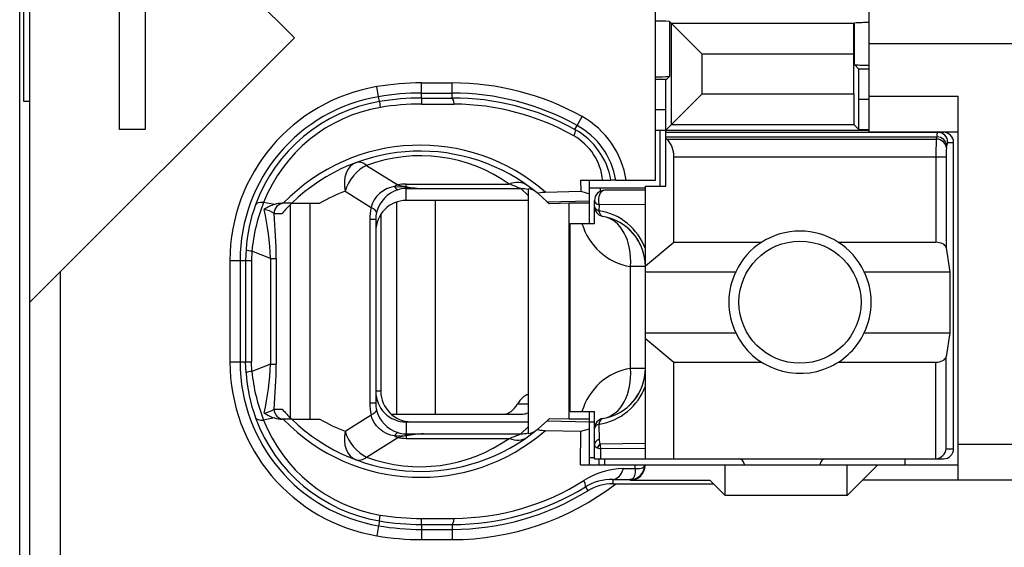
# Model space of a CAD drawing. Extents: x 0 to 183, y 0 to 174.
# Tile 10 of 20: x 0.5 to 10.18, y 108.54 to 113.73. Entities that reach past the tile are written whole.
import ezdxf

# ---------------------------------------------------------------- set-up
doc = ezdxf.new("R2010")
doc.units = 0
doc.header["$LTSCALE"] = 11.342016
doc.header["$MEASUREMENT"] = 0
doc.layers.get('0').update_dxf_attribs({"linetype": 'CONTINUOUS'})

msp = doc.modelspace()

# ---------------------------------------------------------------- linework, layer by layer
at = {"color": 7, "linetype": 'CONTINUOUS'}
for p, q in [((0.4985, 18.292), (0.4985, 138.6907)), ((0.5984, 105.7421), (0.5984, 122.5421)), ((3.1984, 113.5508), (0.5987, 116.1504)), ((0.5388, 112.9258), (0.5388, 115.3584)), ((1.7327, 114.4505), (1.7327, 112.6507)), ((1.4802, 112.6507), (1.4802, 114.0405)), ((6.7486, 112.1521), (6.7486, 113.8422)), ((8.8484, 112.6271), (8.8484, 113.8422)), ((6.885, 113.7123), (6.885, 113.1722)), ((6.885, 113.7123), (6.9057, 113.6913)), ((6.9057, 112.6995), (6.9057, 113.6913)), ((6.9057, 113.6913), (7.2061, 113.3909)), ((8.6995, 113.6913), (6.9057, 113.6913)), ((8.6992, 113.3909), (8.6995, 113.6913)), ((8.7013, 113.6934), (8.6995, 113.6913)), ((8.7013, 113.6934), (8.7033, 113.6955)), ((8.7033, 113.2872), (8.7033, 113.6955)), ((0.5987, 110.9511), (3.1984, 113.5508)), ((11.7984, 113.4922), (8.8484, 113.4922)), ((7.2061, 112.9995), (7.2061, 113.3909)), ((8.6992, 113.3909), (7.2061, 113.3909)), ((8.6992, 112.9995), (8.6992, 113.3909)), ((8.7471, 113.2435), (8.7033, 113.2872)), ((8.7484, 112.9434), (8.7471, 113.2435)), ((8.8484, 113.2435), (8.7471, 113.2435)), ((6.8551, 113.1422), (6.885, 113.1722)), ((4.0263, 112.9723), (4.0097, 113.0708)), ((4.4486, 112.9589), (4.4486, 113.1077)), ((4.4486, 113.1077), (4.7484, 113.1077)), ((4.7484, 112.9592), (4.7484, 113.1077)), ((6.8551, 113.1422), (6.7486, 113.1422)), ((6.8485, 112.8421), (6.8499, 113.1418)), ((4.0345, 112.9241), (4.0263, 112.9723)), ((4.4486, 113.0078), (4.7484, 113.0078)), ((4.4486, 112.9589), (4.7484, 112.9592)), ((4.4486, 112.9586), (4.4493, 112.9003)), ((6.9057, 112.6995), (7.2061, 112.9995)), ((7.2061, 112.9995), (8.6992, 112.9995)), ((8.6992, 112.9995), (8.6995, 112.6995)), ((8.8484, 112.9771), (9.7234, 112.9771)), ((9.7234, 109.202), (9.7234, 112.9771)), ((0.5984, 112.9258), (0.5388, 112.9258)), ((4.0345, 112.9238), (4.0435, 112.8662)), ((4.4493, 112.9003), (4.769, 112.8993)), ((8.7484, 112.6505), (8.7484, 112.9434)), ((8.8484, 112.9434), (8.7484, 112.9434)), ((5.9776, 112.6895), (6.0261, 112.777)), ((6.8485, 112.8421), (6.7486, 112.8421)), ((6.8485, 112.0921), (6.8485, 112.8421)), ((5.9559, 112.6499), (5.9776, 112.6895)), ((6.8485, 112.6419), (6.9057, 112.6995)), ((6.9057, 112.6995), (8.6995, 112.6995)), ((8.7484, 112.6505), (8.6995, 112.6995)), ((1.7327, 112.6507), (1.4802, 112.6507)), ((6.7486, 112.6419), (8.8484, 112.6419)), ((6.7933, 112.0921), (6.7933, 112.6419)), ((6.8485, 112.622), (9.5784, 112.622)), ((6.8485, 112.5779), (9.5126, 112.5779)), ((6.8585, 112.5555), (6.8485, 112.5641)), ((8.7484, 112.6505), (8.8484, 112.6505)), ((8.8484, 112.6271), (9.7234, 112.6271)), ((9.5091, 112.5555), (9.5126, 112.5779)), ((6.8585, 112.5555), (9.5091, 112.5555)), ((9.6087, 112.469), (9.6122, 112.4914)), ((9.6221, 112.5221), (9.6786, 112.5221)), ((9.6786, 109.5121), (9.6786, 112.5221)), ((6.9284, 111.5409), (6.9284, 112.3825)), ((6.9284, 112.3825), (9.6042, 112.3825)), ((9.5047, 112.3825), (9.5047, 111.5409)), ((9.6042, 112.3825), (9.6042, 111.4882)), ((3.9084, 112.2967), (4.214, 112.1059)), ((4.1424, 112.0801), (4.1034, 112.0652)), ((4.1834, 112.0897), (4.1424, 112.0801)), ((4.1834, 112.0897), (4.2895, 112.0852)), ((4.2895, 112.0852), (4.2984, 112.0887)), ((4.2895, 112.0852), (4.2895, 112.0694)), ((4.3036, 112.0831), (4.2895, 112.0852)), ((4.2984, 112.0887), (4.2984, 112.1128)), ((4.2984, 112.1128), (5.3106, 112.1128)), ((4.3036, 112.0831), (4.2988, 112.07)), ((6.0124, 112.1521), (6.0134, 112.0428)), ((6.0124, 112.1521), (6.3104, 112.1521)), ((6.0985, 111.7273), (6.0985, 112.1521)), ((6.3111, 112.1521), (6.3121, 112.1521)), ((6.3582, 112.1521), (6.3124, 112.1521)), ((6.3586, 112.1521), (6.7486, 112.1521)), ((6.6487, 109.4122), (6.6487, 112.0921)), ((6.6487, 112.0921), (6.8485, 112.0921)), ((3.6962, 112.0421), (3.9536, 111.8816)), ((4.0052, 111.9908), (3.9822, 111.9571)), ((4.0339, 112.0201), (4.0052, 111.9908)), ((4.0669, 112.0452), (4.0339, 112.0201)), ((4.1034, 112.0652), (4.0669, 112.0452)), ((4.2984, 112.0697), (4.2895, 112.0694)), ((4.2984, 111.9522), (4.2984, 112.0697)), ((4.2984, 112.0697), (4.4683, 112.0684)), ((4.4683, 112.0684), (5.4239, 112.0684)), ((5.4983, 111.9994), (5.4239, 112.0684)), ((5.4983, 112.0663), (5.4983, 109.6602)), ((5.5972, 112.016), (5.682, 111.9402)), ((5.6654, 112.0349), (6.0134, 112.0428)), ((6.0134, 112.0428), (6.0985, 112.018)), ((6.0978, 112.077), (6.6487, 112.077)), ((6.2029, 112.077), (6.2029, 112.0411)), ((6.6487, 112.0522), (6.2483, 112.0522)), ((3.0027, 111.9123), (2.8966, 111.9326)), ((3.1722, 111.9247), (3.0792, 111.9247)), ((3.1602, 109.8142), (3.1602, 111.9126)), ((3.1726, 111.9247), (3.4503, 111.9247)), ((3.3545, 109.8021), (3.3545, 111.9247)), ((3.9646, 111.9202), (3.9536, 111.8816)), ((3.9822, 111.9571), (3.9646, 111.9202)), ((4.202, 111.9361), (4.202, 109.8521)), ((5.4983, 111.9522), (4.2984, 111.9522)), ((4.5837, 111.9522), (4.5837, 109.8521)), ((5.682, 111.9402), (6.0985, 111.9495)), ((5.682, 111.9402), (5.6985, 111.9247)), ((5.6989, 111.9243), (5.703, 111.9202)), ((5.8983, 111.9247), (5.703, 111.9202)), ((5.8983, 109.8021), (5.8983, 111.9247)), ((6.0985, 111.9247), (5.8983, 111.9247)), ((6.1484, 111.7273), (6.1484, 111.9522)), ((6.1932, 111.9078), (6.1925, 111.8506)), ((6.6487, 111.914), (6.1932, 111.9078)), ((2.9989, 111.8244), (3.0772, 111.8244)), ((4.0483, 111.8175), (4.0483, 110.0771)), ((3.9398, 111.7662), (3.9398, 109.9606)), ((3.9984, 111.7662), (3.9398, 111.7662)), ((3.9984, 111.7662), (3.9984, 109.9606)), ((5.9087, 109.8773), (5.9087, 111.7273)), ((5.9087, 111.7273), (6.1484, 111.7273)), ((6.6487, 111.3097), (6.9284, 111.5409)), ((6.9284, 111.5409), (7.7904, 111.5409)), ((8.5466, 111.5409), (9.5047, 111.5409)), ((2.7233, 111.4686), (2.7195, 111.3621)), ((2.7812, 111.4551), (2.7781, 111.3621)), ((2.9642, 111.3831), (2.7812, 111.4551)), ((9.6042, 111.4882), (9.6401, 111.2522)), ((2.5652, 111.3621), (2.5652, 110.3647)), ((2.5652, 111.3621), (2.7781, 111.3621)), ((2.6655, 111.3621), (2.6655, 110.3647)), ((2.7195, 111.3621), (2.7195, 110.3647)), ((2.7781, 111.3621), (2.7781, 110.3647)), ((2.9642, 111.3831), (2.9642, 110.3434)), ((2.9642, 111.3831), (3.0196, 111.3831)), ((3.0196, 111.3831), (3.0196, 110.3434)), ((0.8985, 105.7421), (0.8985, 111.2508)), ((6.5019, 110.302), (6.5019, 111.3022)), ((6.6487, 111.3022), (6.5019, 111.3022)), ((6.6487, 111.2522), (7.5365, 111.2522)), ((8.8005, 111.2522), (9.6401, 111.2522)), ((9.6401, 111.2522), (9.6401, 110.6521)), ((6.6487, 110.6521), (7.5365, 110.6521)), ((8.8005, 110.6521), (9.6401, 110.6521)), ((9.6401, 110.6521), (9.6042, 110.4161)), ((6.6487, 110.5945), (6.9284, 110.3633)), ((2.5652, 110.3647), (2.7781, 110.3647)), ((2.7233, 110.2583), (2.7195, 110.3647)), ((2.7812, 110.2717), (2.7781, 110.3647)), ((2.9642, 110.3434), (2.7812, 110.2717)), ((2.9642, 110.3434), (3.0196, 110.3434)), ((6.9284, 109.4122), (6.9284, 110.3633)), ((6.9284, 110.3633), (7.7904, 110.3633)), ((8.5466, 110.3633), (9.5047, 110.3633)), ((9.5047, 109.4122), (9.5047, 110.3633)), ((9.6042, 109.5121), (9.6042, 110.4161)), ((6.6487, 110.302), (6.5019, 110.302)), ((4.0483, 110.0771), (3.9984, 110.0771)), ((3.9984, 109.9606), (3.9398, 109.9606)), ((5.3926, 109.952), (5.4983, 109.952)), ((2.9989, 109.9021), (3.0772, 109.9021)), ((4.15, 109.8521), (5.4443, 109.8521)), ((5.9087, 109.8773), (6.1484, 109.8773)), ((6.0985, 109.3522), (6.0985, 109.8773)), ((6.1484, 109.4122), (6.1484, 109.8773)), ((3.0027, 109.8142), (2.8966, 109.7939)), ((3.1722, 109.8021), (3.0792, 109.8021)), ((3.1726, 109.8021), (3.4503, 109.8021)), ((3.6962, 109.6843), (3.9536, 109.8452)), ((3.9646, 109.8066), (3.9536, 109.8452)), ((3.9822, 109.7698), (3.9646, 109.8066)), ((4.0052, 109.736), (3.9822, 109.7698)), ((4.2984, 109.7746), (4.2984, 109.6571)), ((5.4983, 109.7746), (4.2984, 109.7746)), ((4.3484, 109.777), (5.4983, 109.777)), ((5.5972, 109.7108), (5.682, 109.7863)), ((5.682, 109.7863), (5.6985, 109.8021)), ((5.682, 109.7863), (6.0985, 109.7773)), ((5.6989, 109.8025), (5.703, 109.8063)), ((5.8983, 109.8021), (5.703, 109.8063)), ((6.0985, 109.8021), (5.8983, 109.8021)), ((6.0985, 109.777), (6.1484, 109.777)), ((4.0339, 109.7067), (4.0052, 109.736)), ((4.0669, 109.6816), (4.0339, 109.7067)), ((4.1034, 109.6616), (4.0669, 109.6816)), ((4.1424, 109.6468), (4.1034, 109.6616)), ((4.2984, 109.6571), (4.4683, 109.6585)), ((4.4683, 109.6585), (5.4239, 109.6585)), ((5.4983, 109.7274), (5.4239, 109.6585)), ((5.6654, 109.6919), (6.0134, 109.684)), ((6.0103, 109.3522), (6.0134, 109.684)), ((6.0134, 109.684), (6.0985, 109.7088)), ((6.1925, 109.7536), (6.195, 109.6037)), ((3.9084, 109.4301), (4.214, 109.621)), ((4.1834, 109.6371), (4.1424, 109.6468)), ((4.1834, 109.6371), (4.2895, 109.6416)), ((4.2895, 109.6416), (4.2895, 109.6571)), ((4.2984, 109.6571), (4.2895, 109.6571)), ((4.3036, 109.6433), (4.2895, 109.6416)), ((4.2895, 109.6416), (4.2984, 109.6382)), ((4.2984, 109.6382), (4.2984, 109.614)), ((4.2984, 109.614), (5.3106, 109.614)), ((4.3036, 109.6433), (4.2988, 109.6568)), ((6.6487, 109.5634), (6.2039, 109.5582)), ((6.1746, 109.5214), (6.2105, 109.5097)), ((6.6487, 109.5138), (6.2105, 109.5097)), ((6.2118, 109.4122), (6.2105, 109.5097)), ((9.6042, 109.5121), (9.6786, 109.5121)), ((11.7984, 109.552), (9.7234, 109.552)), ((6.0985, 109.427), (6.1484, 109.427)), ((6.1488, 109.4122), (9.5784, 109.4122)), ((6.1936, 109.3522), (6.1936, 109.4122)), ((6.2483, 109.4122), (6.2483, 109.3522)), ((9.1984, 109.4122), (9.1984, 109.3522)), ((6.0103, 109.3522), (9.7234, 109.3522)), ((6.4344, 109.3164), (6.5494, 109.3181)), ((6.5484, 109.2744), (6.5433, 109.2496)), ((6.5498, 109.2954), (6.5484, 109.2744)), ((6.5494, 109.3181), (6.5501, 109.3522)), ((6.5494, 109.3181), (6.5498, 109.2954)), ((6.5494, 109.3181), (6.5901, 109.3181)), ((6.5901, 109.3181), (6.6067, 109.3209)), ((6.6067, 109.3209), (6.6201, 109.325)), ((6.6201, 109.325), (6.6308, 109.3309)), ((6.6308, 109.3309), (6.638, 109.3381)), ((6.638, 109.3381), (6.6421, 109.3519)), ((7.4335, 109.0521), (7.4335, 109.3522)), ((7.6185, 109.3622), (7.6185, 109.3522)), ((8.3685, 109.3622), (8.3685, 109.3522)), ((8.6334, 109.0521), (8.6334, 109.3522)), ((8.9335, 109.3522), (8.7836, 109.202)), ((6.329, 109.2106), (6.329, 109.1672)), ((6.329, 109.2106), (6.4985, 109.2086)), ((6.5074, 109.2096), (6.4985, 109.2086)), ((6.4985, 109.2086), (6.4985, 109.202)), ((6.4985, 109.202), (7.2836, 109.202)), ((6.5229, 109.2168), (6.5074, 109.2096)), ((6.5346, 109.2303), (6.5229, 109.2168)), ((6.5433, 109.2496), (6.5346, 109.2303)), ((7.3184, 109.1672), (7.2836, 109.202)), ((8.6334, 109.0521), (8.7836, 109.202)), ((11.7984, 109.202), (8.7836, 109.202)), ((6.0592, 109.1373), (6.083, 109.099)), ((6.329, 109.1672), (7.3184, 109.1672)), ((7.3184, 109.1672), (7.4335, 109.0521)), ((8.6334, 109.0521), (7.4335, 109.0521)), ((4.0345, 108.8024), (4.0263, 108.7545)), ((4.0345, 108.8031), (4.0435, 108.8603)), ((4.4486, 108.7683), (4.4493, 108.8265)), ((4.4493, 108.8265), (4.769, 108.8275)), ((4.0263, 108.7545), (4.0097, 108.6556)), ((4.4486, 108.7679), (4.4486, 108.6188)), ((4.4486, 108.7679), (4.7484, 108.7672)), ((4.4486, 108.719), (4.7484, 108.719)), ((4.7484, 108.7672), (4.7484, 108.6188)), ((4.4486, 108.6188), (4.7484, 108.6188))]:
    msp.add_line(p, q, dxfattribs=at)
for centre, radius, start, end in [((6.7615, 111.715), 2.0011, 86.46092, 90.36913), ((8.8372, 111.8567), 1.8439, 89.65366, 94.16372), ((8.8361, 114.9699), 1.6882, 265.49, 270.41671), ((6.7603, 115.1921), 2.0241, 269.6679, 273.53165), ((4.2982, 111.3621), 1.733, 99.58127, 179.99872), ((4.4491, 110.4708), 2.6369, 90.01011, 99.59186), ((4.7491, 110.4768), 2.6309, 60.96127, 90.01539), ((4.2983, 111.3623), 1.6328, 99.59061, 180.00795), ((4.4473, 110.4905), 2.5173, 89.96858, 99.62761), ((4.4491, 110.4731), 2.4858, 90.01146, 99.60157), ((4.7487, 110.4765), 2.5313, 60.95623, 90.00682), ((4.7547, 110.4727), 2.4865, 61.11462, 90.14615), ((4.2964, 111.3715), 1.5745, 99.57482, 159.97904), ((4.2934, 111.388), 1.4992, 99.59458, 158.70054), ((4.4489, 110.4722), 2.4281, 89.98912, 99.6107), ((4.7526, 110.4665), 2.4328, 60.65543, 89.61309), ((5.6093, 112.0251), 0.8597, 8.49272, 60.99576), ((5.6101, 112.0256), 0.7588, 9.59107, 61.03261), ((5.6718, 112.0993), 0.5591, 5.41388, 60.76373), ((5.6136, 112.0303), 0.7076, 9.90824, 61.11144), ((4.4357, 110.6243), 1.8714, 48.91852, 135.98341), ((12.3911, 112.4002), 2.8865, 176.91567, 180.3498), ((10.2088, 112.397), 0.6044, 173.1605, 181.37355), ((4.4356, 110.6244), 1.8127, 50.14682, 134.16604), ((4.4355, 110.8784), 1.5131, 54.66516, 110.38464), ((4.5145, 113.1942), 1.1268, 258.94274, 267.64587), ((4.5248, 113.6232), 1.5559, 261.8251, 267.91665), ((4.7467, 110.5068), 1.7021, 66.55311, 70.65186), ((4.2181, 110.633), 1.5027, 110.32284, 120.73136), ((4.3114, 111.7557), 0.3153, 107.3932, 165.34885), ((5.4272, 111.7823), 0.2861, 75.60727, 90.6579), ((6.2484, 111.9522), 0.1, 90.05795, 179.96228), ((4.3258, 111.3597), 1.6062, 159.94136, 176.11221), ((4.4755, 111.2983), 1.7016, 158.11438, 174.7133), ((3.0827, 111.6605), 0.2642, 90.76316, 107.62913), ((4.3665, 110.6926), 1.7157, 134.11642, 138.72342), ((4.2991, 111.6518), 0.3004, 90.13097, 180.13144), ((0.0588, 111.2578), 2.908, 2.47062, 12.04741), ((-1.9469, 111.3716), 4.9665, 0.13306, 5.23121), ((4.2867, 111.7666), 0.2884, 166.2574, 180.07787), ((6.1081, 111.282), 0.5745, 19.78491, 81.54657), ((6.1484, 111.3019), 0.5003, 0.03335, 80.40039), ((6.6016, 111.893), 0.5992, 196.0532, 260.42148), ((8.1685, 110.9516), 0.6998, 25.4349, 154.5651), ((8.1703, 110.9521), 0.7013, 154.66616, 205.33384), ((8.1694, 110.9521), 0.6988, 334.57, 25.43), ((4.2988, 110.365), 1.7336, 180.00845, 260.3999), ((4.2983, 110.3645), 1.6328, 179.99303, 260.40975), ((0.0541, 110.4693), 2.9128, 347.96046, 357.52151), ((-1.9533, 110.3552), 4.973, 354.7721, 359.86406), ((4.3232, 110.3666), 1.6035, 183.87418, 200.07225), ((4.4805, 110.4292), 1.7066, 185.29578, 201.85722), ((6.6016, 109.7111), 0.5993, 99.57638, 163.90168), ((6.1484, 110.3023), 0.5003, 279.59961, 359.96665), ((4.2989, 110.0748), 0.3002, 179.83419, 269.9034), ((4.3484, 110.0771), 0.3001, 180.00614, 269.99327), ((6.1081, 110.3222), 0.5745, 278.45278, 340.21528), ((4.2913, 109.9605), 0.293, 179.9688, 193.63383), ((6.1508, 110.3008), 0.4976, 299.54615, 319.73863), ((4.3681, 111.0398), 1.7208, 221.38891, 225.97369), ((4.3125, 109.9717), 0.3165, 194.69061, 252.46701), ((5.4392, 109.9834), 0.1314, 272.19266, 296.58641), ((4.296, 110.3548), 1.574, 200.00817, 260.43601), ((4.2943, 110.3396), 1.5005, 201.32771, 260.37717), ((4.4357, 111.1021), 1.8711, 224.00848, 311.08959), ((4.4356, 111.102), 1.8124, 225.82417, 309.86297), ((4.2229, 111.0996), 1.5101, 239.22464, 249.58742), ((4.5175, 108.5275), 1.132, 92.49049, 101.15563), ((4.5284, 108.1038), 1.5559, 92.21658, 98.30949), ((4.7531, 111.2025), 1.6835, 289.34064, 293.48529), ((4.4356, 110.8474), 1.5122, 249.59672, 305.35298), ((7.5685, 109.3622), 0.05, 0.05364, 89.94636), ((8.4185, 109.3622), 0.05, 90.05364, 179.94636), ((6.4493, 108.5654), 0.7515, 91.13434, 122.53547), ((6.4986, 109.3521), 0.1436, 269.96162, 0.03838), ((4.7539, 111.2555), 2.428, 270.3563, 302.12542), ((6.32, 108.7111), 0.4996, 88.9737, 121.46297), ((4.7483, 111.2519), 2.6332, 270.00232, 307.65437), ((4.7539, 111.2547), 2.4874, 269.87356, 301.65343), ((4.7483, 111.2531), 2.534, 270.00249, 301.78426), ((6.3273, 108.6953), 0.4719, 89.80526, 121.18701), ((4.4471, 111.2571), 2.4892, 260.4591, 270.03538), ((4.4472, 111.2323), 2.5133, 260.35953, 270.03395), ((4.4494, 111.2595), 2.6407, 260.41498, 269.98304)]:
    msp.add_arc(centre, radius, start, end, dxfattribs=at)
for points in [[(4.769, 112.8993), (4.7635, 112.9369), (4.7563, 112.9586), (4.7484, 112.9592)], [(9.5215, 112.6223), (9.5157, 112.6082), (9.5126, 112.593), (9.5133, 112.5779)], [(9.6122, 112.4914), (9.6097, 112.5375), (9.566, 112.5758), (9.5126, 112.5779)], [(9.6221, 112.5221), (9.6221, 112.5772), (9.5777, 112.622), (9.5226, 112.622)], [(9.6786, 112.5221), (9.6786, 112.5772), (9.6338, 112.622), (9.5784, 112.622)], [(6.9277, 112.3825), (6.9308, 112.4476), (6.906, 112.511), (6.8592, 112.5562)], [(9.6087, 112.469), (9.6063, 112.5155), (9.5626, 112.5537), (9.5091, 112.5555)], [(9.6211, 112.5224), (9.6153, 112.5131), (9.6125, 112.5021), (9.6128, 112.4914)], [(3.8037, 112.3236), (3.7159, 112.2909), (3.6714, 112.1748), (3.6962, 112.0421)], [(3.9084, 112.2967), (3.8151, 112.2547), (3.7314, 112.1541), (3.6962, 112.0421)], [(3.9084, 112.2967), (3.8706, 112.3254), (3.834, 112.3346), (3.8037, 112.3236)], [(4.214, 112.1059), (4.2037, 112.1011), (4.1933, 112.0959), (4.1834, 112.0897)], [(4.1841, 112.09), (4.1902, 112.0752), (4.202, 112.0632), (4.2168, 112.0563)], [(4.2137, 112.1055), (4.2416, 112.0973), (4.2698, 112.0918), (4.2984, 112.0887)], [(4.2984, 112.1128), (4.2702, 112.1128), (4.2419, 112.1104), (4.214, 112.1059)], [(5.4839, 112.1031), (5.4388, 112.1352), (5.3761, 112.1386), (5.3106, 112.1128)], [(4.2895, 112.0697), (4.2647, 112.0687), (4.2405, 112.0645), (4.2171, 112.057)], [(5.5765, 112.0329), (5.5542, 112.0511), (5.5269, 112.0628), (5.4983, 112.0663)], [(2.8966, 111.9326), (2.8532, 111.9354), (2.8243, 111.9274), (2.8171, 111.9106)], [(3.0027, 111.9126), (2.9676, 111.9012), (2.9338, 111.8854), (2.9032, 111.8647)], [(3.0975, 111.9247), (3.043, 111.9247), (2.9989, 111.8799), (2.9989, 111.8244)], [(6.1484, 111.9522), (6.1484, 111.9343), (6.1653, 111.9178), (6.1932, 111.9078)], [(6.1484, 111.8937), (6.1484, 111.8764), (6.165, 111.8602), (6.1925, 111.8506)], [(6.1484, 111.8937), (6.1484, 111.8702), (6.1567, 111.8472), (6.1722, 111.8292)], [(2.9993, 111.8251), (2.9703, 111.8451), (2.9376, 111.8582), (2.9028, 111.864)], [(3.9536, 111.8816), (3.9443, 111.8437), (3.9398, 111.8051), (3.9398, 111.7662)], [(4.0066, 111.8351), (4.0083, 111.8475), (3.9894, 111.864), (3.9536, 111.8816)], [(6.1722, 111.8292), (6.1798, 111.8203), (6.1888, 111.8127), (6.1991, 111.8068)], [(6.1925, 111.8506), (6.1977, 111.8193), (6.2125, 111.7982), (6.2318, 111.7951)], [(6.1991, 111.8068), (6.2091, 111.801), (6.2201, 111.7972), (6.2318, 111.7951)], [(6.5019, 111.3022), (6.5233, 111.5537), (6.4072, 111.7655), (6.2318, 111.7951)], [(6.5305, 111.6249), (6.4926, 111.6697), (6.4471, 111.7073), (6.3962, 111.7366)], [(6.618, 111.4741), (6.5977, 111.5288), (6.5681, 111.5802), (6.5305, 111.6249)], [(9.6042, 111.4882), (9.5997, 111.5178), (9.5567, 111.5409), (9.5047, 111.5409)], [(2.723, 111.4675), (2.7416, 111.4606), (2.7612, 111.4565), (2.7812, 111.4558)], [(9.5047, 110.3633), (9.5567, 110.3633), (9.5997, 110.3865), (9.6042, 110.4161)], [(2.7812, 110.271), (2.7612, 110.2704), (2.7416, 110.2662), (2.723, 110.259)], [(6.2318, 109.8091), (6.4072, 109.8387), (6.5233, 110.0505), (6.5019, 110.302)], [(5.4987, 110.0464), (5.4577, 110.0337), (5.4202, 110.0006), (5.3926, 109.952)], [(6.5305, 109.9792), (6.5681, 110.024), (6.5977, 110.0753), (6.618, 110.1301)], [(3.9398, 109.9606), (3.9398, 109.9217), (3.9443, 109.8831), (3.9536, 109.8452)], [(5.2527, 109.8521), (5.3061, 109.8538), (5.3568, 109.89), (5.3926, 109.952)], [(2.9028, 109.8624), (2.9376, 109.8683), (2.9703, 109.8817), (2.9993, 109.9014)], [(2.9032, 109.8618), (2.9338, 109.8414), (2.9676, 109.8256), (3.0027, 109.8142)], [(2.9989, 109.9021), (2.9989, 109.8469), (3.043, 109.8021), (3.0975, 109.8021)], [(3.9536, 109.8452), (3.9894, 109.8624), (4.0083, 109.8793), (4.0066, 109.8914)], [(2.8171, 109.8163), (2.8243, 109.7994), (2.8532, 109.7911), (2.8966, 109.7939)], [(3.0027, 109.8142), (3.0275, 109.8066), (3.0534, 109.8025), (3.0792, 109.8021)], [(6.2318, 109.8091), (6.1836, 109.8011), (6.1484, 109.7594), (6.1484, 109.7105)], [(6.2318, 109.8091), (6.2125, 109.806), (6.1977, 109.7849), (6.1925, 109.7536)], [(3.6962, 109.6843), (3.6714, 109.5517), (3.7159, 109.4359), (3.8037, 109.4032)], [(3.6962, 109.6843), (3.7314, 109.5727), (3.8151, 109.4718), (3.9084, 109.4301)], [(4.2168, 109.6706), (4.202, 109.6636), (4.1902, 109.6516), (4.1841, 109.6368)], [(4.2171, 109.6699), (4.2405, 109.6623), (4.2647, 109.6581), (4.2895, 109.6571)], [(5.4239, 109.6585), (5.4491, 109.6581), (5.4742, 109.6612), (5.4983, 109.6671)], [(5.4983, 109.6602), (5.5269, 109.664), (5.5542, 109.6757), (5.5765, 109.6936)], [(6.1925, 109.7536), (6.165, 109.7439), (6.1484, 109.7277), (6.1484, 109.7105)], [(4.1834, 109.6371), (4.1933, 109.6309), (4.2037, 109.6254), (4.214, 109.621)], [(4.2984, 109.6378), (4.2698, 109.6351), (4.2416, 109.6292), (4.2137, 109.621)], [(4.214, 109.621), (4.2419, 109.6161), (4.2702, 109.614), (4.2984, 109.614)], [(5.3106, 109.614), (5.3761, 109.5879), (5.4388, 109.5916), (5.4839, 109.6237)], [(6.195, 109.6037), (6.166, 109.5937), (6.1484, 109.5762), (6.1484, 109.5576)], [(6.195, 109.6034), (6.1939, 109.5879), (6.197, 109.5724), (6.2039, 109.5582)], [(6.1484, 109.5576), (6.1478, 109.541), (6.1584, 109.5258), (6.1746, 109.5214)], [(6.2039, 109.5582), (6.1919, 109.5479), (6.1818, 109.5355), (6.1746, 109.5214)], [(6.2039, 109.5582), (6.2046, 109.542), (6.2067, 109.5255), (6.2105, 109.5097)], [(9.5047, 109.4125), (9.5574, 109.4177), (9.5991, 109.4594), (9.6046, 109.5121)], [(9.5784, 109.4122), (9.6338, 109.4122), (9.6786, 109.457), (9.6786, 109.5121)], [(3.8037, 109.4032), (3.834, 109.3922), (3.8706, 109.4015), (3.9084, 109.4301)], [(6.329, 109.2106), (6.3727, 109.2117), (6.413, 109.2523), (6.4344, 109.3164)], [(4.0435, 108.8603), (4.1775, 108.8379), (4.3133, 108.8261), (4.4493, 108.8265)], [(4.7484, 108.7672), (4.7563, 108.7683), (4.7635, 108.79), (4.769, 108.8275)]]:
    msp.add_open_spline(points, degree=3, dxfattribs=at)
for points, knots in [([(5.9559, 112.6499), (5.9569, 112.6485), (5.9586, 112.644), (5.9586, 112.644), (5.9586, 112.644), (5.9586, 112.6375), (5.9586, 112.6375), (5.9586, 112.6375), (5.9552, 112.6182), (5.9552, 112.6182), (5.9552, 112.6182), (5.9448, 112.5872), (5.9448, 112.5872)], [0, 0, 0, 0, 1, 1, 1, 2, 2, 2, 3, 3, 3, 4, 4, 4, 4]), ([(5.5972, 112.016), (5.5972, 112.016), (5.5945, 112.0194), (5.5945, 112.0194), (5.5941, 112.0208), (5.5945, 112.0225), (5.5945, 112.0225), (5.5952, 112.0236), (5.5972, 112.0253), (5.5972, 112.0253), (5.5972, 112.0253), (5.6024, 112.0277), (5.6024, 112.0277), (5.6024, 112.0277), (5.6179, 112.0311), (5.6179, 112.0311), (5.6179, 112.0311), (5.6324, 112.0329), (5.6324, 112.0329), (5.6324, 112.0329), (5.6654, 112.0349), (5.6654, 112.0349)], [0, 0, 0, 0, 1, 1, 1, 2, 2, 2, 3, 3, 3, 4, 4, 4, 5, 5, 5, 6, 6, 6, 7, 7, 7, 7]), ([(6.2483, 112.0522), (6.2146, 112.0522), (6.187, 112.0074), (6.187, 111.9522), (6.187, 111.9367), (6.1891, 111.9216), (6.1932, 111.9078)], [0, 0, 0, 0, 1, 1, 1, 2, 2, 2, 2]), ([(8.7684, 110.9521), (8.7684, 111.2835), (8.4997, 111.5523), (8.1687, 111.5523), (7.8372, 111.5523), (7.5685, 111.2835), (7.5685, 110.9521), (7.5685, 110.6207), (7.8372, 110.352), (8.1687, 110.352), (8.4997, 110.352), (8.7684, 110.6207), (8.7684, 110.9521), (8.7684, 110.9521), (8.7684, 110.9521), (8.7684, 110.9521)], [0, 0, 0, 0, 1, 1, 1, 2, 2, 2, 3, 3, 3, 4, 4, 4, 5, 5, 5, 5]), ([(7.5365, 110.6521), (7.7022, 110.3031), (8.1194, 110.1546), (8.4684, 110.32), (8.6141, 110.3892), (8.7312, 110.5067), (8.8005, 110.6521)], [0, 0, 0, 0, 1, 1, 1, 2, 2, 2, 2]), ([(5.5972, 109.7108), (5.5972, 109.7108), (5.5945, 109.7074), (5.5945, 109.7074), (5.5941, 109.7057), (5.5945, 109.7043), (5.5945, 109.7043), (5.5952, 109.7033), (5.5972, 109.7012), (5.5972, 109.7012), (5.5972, 109.7012), (5.6024, 109.6991), (5.6024, 109.6991), (5.6024, 109.6991), (5.6179, 109.6954), (5.6179, 109.6954), (5.6179, 109.6954), (5.6324, 109.6936), (5.6324, 109.6936), (5.6324, 109.6936), (5.6654, 109.6919), (5.6654, 109.6919)], [0, 0, 0, 0, 1, 1, 1, 2, 2, 2, 3, 3, 3, 4, 4, 4, 5, 5, 5, 6, 6, 6, 7, 7, 7, 7]), ([(6.4985, 109.202), (6.5798, 109.202), (6.6459, 109.2682), (6.6459, 109.3495), (6.6459, 109.3505), (6.6459, 109.3512), (6.6459, 109.3522)], [0, 0, 0, 0, 1, 1, 1, 2, 2, 2, 2]), ([(6.0592, 109.1373), (6.0602, 109.1386), (6.0616, 109.1431), (6.0616, 109.1431), (6.0616, 109.1431), (6.0613, 109.1496), (6.0613, 109.1496), (6.0613, 109.1496), (6.0568, 109.1686), (6.0568, 109.1686), (6.0568, 109.1686), (6.0451, 109.1992), (6.0451, 109.1992)], [0, 0, 0, 0, 1, 1, 1, 2, 2, 2, 3, 3, 3, 4, 4, 4, 4])]:
    msp.add_open_spline(points, degree=3, knots=knots, dxfattribs=at)

doc.saveas('drawing.dxf')
